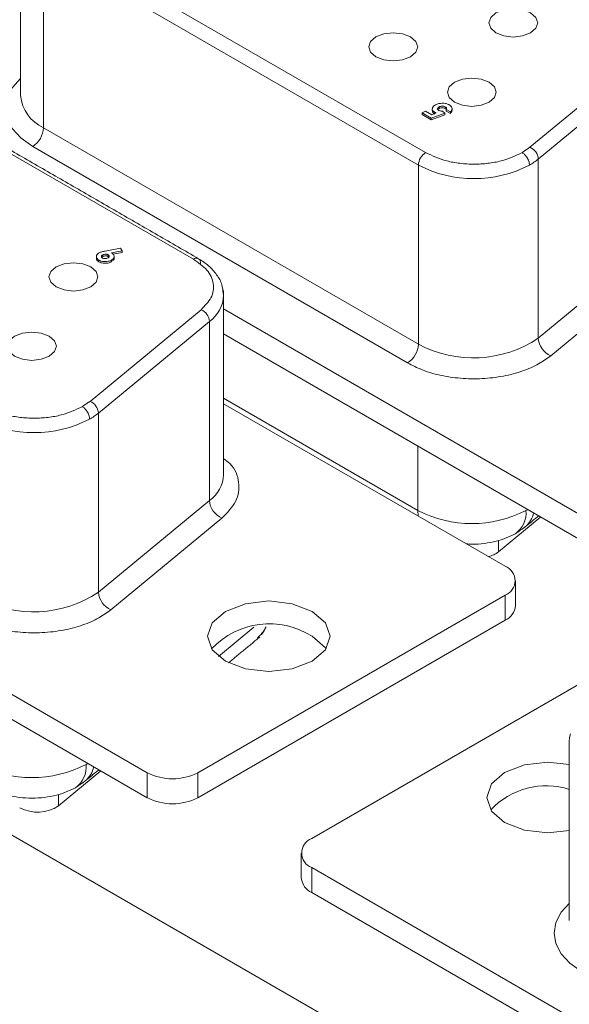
# Model space of a CAD drawing. Header units: inches. Extents: x 0.2 to 16.3, y 0.2 to 11.5.
# Tile 21 of 65: x 2.177 to 2.537, y 2.379 to 3.023. Entities that reach past the tile are written whole.
import ezdxf

# ---------------------------------------------------------------- set-up
doc = ezdxf.new("R2010")
doc.units = ezdxf.units.IN
doc.header["$MEASUREMENT"] = 0

msp = doc.modelspace()

# ---------------------------------------------------------------- linework, layer by layer
at = {"color": 7, "linetype": 'Continuous', "lineweight": 15}
for p, q in [((2.19757, 3.07721), (2.44265, 2.93573)), ((2.19286, 3.06905), (2.43793, 2.92757)), ((2.19286, 2.95201), (2.19286, 3.06905)), ((2.51082, 2.93918), (2.58342, 2.99905)), ((2.29087, 2.86607), (2.07691, 2.98959)), ((2.51629, 2.93153), (2.58888, 2.9914)), ((2.44029, 2.96163), (2.44248, 2.96289)), ((2.44628, 2.95818), (2.44029, 2.96163)), ((2.44029, 2.96163), (2.44029, 2.96054)), ((2.44029, 2.96054), (2.44628, 2.95709)), ((2.44248, 2.96289), (2.4466, 2.96052)), ((2.45511, 2.96149), (2.44628, 2.95818)), ((2.44628, 2.95709), (2.45511, 2.9604)), ((2.4466, 2.96052), (2.4496, 2.96166)), ((2.44866, 2.96205), (2.44866, 2.9613)), ((2.45147, 2.96555), (2.45147, 2.96446)), ((2.45358, 2.9629), (2.45511, 2.96149)), ((2.45511, 2.96149), (2.45511, 2.9604)), ((2.4555, 2.96569), (2.4555, 2.9646)), ((2.45882, 2.96241), (2.45613, 2.96396)), ((2.45613, 2.96396), (2.45613, 2.96287)), ((2.45613, 2.96287), (2.45882, 2.96132)), ((2.45882, 2.96241), (2.45882, 2.96132)), ((2.44628, 2.95818), (2.44628, 2.95709)), ((2.43793, 2.81053), (2.19286, 2.95201)), ((2.43086, 2.79828), (2.18579, 2.93976)), ((2.51629, 2.81449), (2.51629, 2.93153)), ((2.43793, 2.92757), (2.43793, 2.81053)), ((2.23326, 2.87141), (2.24316, 2.87328)), ((2.2442, 2.87146), (2.23741, 2.87018)), ((2.23846, 2.86929), (2.2442, 2.87037)), ((2.24316, 2.87328), (2.2442, 2.87146)), ((2.2442, 2.87146), (2.2442, 2.87037)), ((2.58888, 2.87436), (2.51629, 2.81449)), ((2.22909, 2.86545), (2.22909, 2.86437)), ((2.23161, 2.86779), (2.23161, 2.86888)), ((2.2351, 2.86899), (2.2351, 2.8679)), ((2.23721, 2.8655), (2.23721, 2.86441)), ((2.59708, 2.86288), (2.52448, 2.80301)), ((2.26073, 2.53049), (1.72191, 2.84155)), ((2.22328, 2.77318), (2.29588, 2.83305)), ((2.54827, 2.69649), (2.31062, 2.83368)), ((1.72191, 2.82521), (2.26073, 2.51416)), ((2.22874, 2.76553), (2.30134, 2.8254)), ((2.30134, 2.8254), (2.30134, 2.70837)), ((2.31062, 2.81735), (2.54827, 2.68016)), ((1.62597, 2.8051), (2.9789, 2.02406)), ((2.31062, 2.77516), (2.43749, 2.70192)), ((2.31062, 2.77165), (2.49454, 2.66547)), ((2.22874, 2.6485), (2.22874, 2.76553)), ((2.43749, 2.74411), (2.43749, 2.70192)), ((2.30134, 2.70837), (2.22874, 2.6485)), ((2.30953, 2.69689), (2.23694, 2.63702)), ((2.43749, 2.70192), (2.43772, 2.69828)), ((2.51791, 2.69769), (2.49027, 2.67489)), ((2.50602, 2.68989), (2.50771, 2.6911)), ((2.49027, 2.68233), (2.49027, 2.67489)), ((2.49454, 2.64642), (2.29373, 2.53049)), ((2.49454, 2.63009), (2.49454, 2.64642)), ((2.29373, 2.51416), (2.49454, 2.63009)), ((2.3072, 2.60653), (2.33043, 2.62569)), ((2.36821, 2.4875), (2.56903, 2.60343)), ((2.23037, 2.53169), (2.20273, 2.5089)), ((2.26073, 2.51416), (2.26073, 2.53049)), ((2.29373, 2.53049), (2.29373, 2.51416)), ((2.21847, 2.52389), (2.22017, 2.5251)), ((2.20273, 2.51634), (2.20273, 2.5089)), ((2.90702, 2.1574), (2.36821, 2.46845)), ((2.36821, 2.46845), (2.36821, 2.45212)), ((2.36821, 2.45212), (2.90702, 2.14106))]:
    msp.add_line(p, q, dxfattribs=at)
at = {"color": 7, "linetype": 'Continuous', "lineweight": 15, "flags": 128}
for points in [[(2.48864, 3.02702), (2.48517, 3.02402), (2.48395, 3.02049), (2.48517, 3.01695), (2.48864, 3.01396), (2.49383, 3.01195), (2.49995, 3.01125), (2.50607, 3.01195), (2.51126, 3.01396), (2.51473, 3.01695), (2.51595, 3.02049), (2.51473, 3.02402), (2.51126, 3.02702), (2.50607, 3.02902), (2.49995, 3.02972), (2.49383, 3.02902), (2.48864, 3.02702)], [(2.41015, 3.01137), (2.40668, 3.00837), (2.40546, 3.00484), (2.40668, 3.0013), (2.41015, 2.99831), (2.41534, 2.99631), (2.42146, 2.9956), (2.42758, 2.99631), (2.43278, 2.99831), (2.43624, 3.0013), (2.43746, 3.00484), (2.43624, 3.00837), (2.43278, 3.01137), (2.42758, 3.01337), (2.42146, 3.01408), (2.41534, 3.01337), (2.41015, 3.01137)], [(2.18579, 2.93976), (2.17816, 2.94513), (2.17249, 2.95125), (2.169, 2.95789), (2.16782, 2.9648), (2.169, 2.97171), (2.17249, 2.97835), (2.17782, 2.98418)], [(2.46153, 2.98171), (2.45806, 2.97871), (2.45685, 2.97518), (2.45806, 2.97164), (2.46153, 2.96865), (2.46672, 2.96664), (2.47285, 2.96594), (2.47897, 2.96664), (2.48416, 2.96865), (2.48763, 2.97164), (2.48885, 2.97518), (2.48763, 2.97871), (2.48416, 2.98171), (2.47897, 2.98371), (2.47285, 2.98441), (2.46672, 2.98371), (2.46153, 2.98171)], [(2.2011, 2.86102), (2.19763, 2.85803), (2.19641, 2.85449), (2.19763, 2.85096), (2.2011, 2.84796), (2.20629, 2.84596), (2.21241, 2.84526), (2.21853, 2.84596), (2.22372, 2.84796), (2.22719, 2.85096), (2.22841, 2.85449), (2.22719, 2.85803), (2.22372, 2.86102), (2.21853, 2.86303), (2.21241, 2.86373), (2.20629, 2.86303), (2.2011, 2.86102)], [(2.31062, 2.8424), (2.31042, 2.84498), (2.30971, 2.84796)], [(2.17399, 2.81571), (2.17052, 2.81272), (2.1693, 2.80918), (2.17052, 2.80565), (2.17399, 2.80265), (2.17918, 2.80065), (2.1853, 2.79995), (2.19143, 2.80065), (2.19662, 2.80265), (2.20009, 2.80565), (2.2013, 2.80918), (2.20009, 2.81272), (2.19662, 2.81571), (2.19143, 2.81772), (2.1853, 2.81842), (2.17918, 2.81772), (2.17399, 2.81571)], [(2.50937, 2.70262), (2.50896, 2.70237), (2.5082, 2.70192)], [(2.36844, 2.63595), (2.35547, 2.64095), (2.34016, 2.64271), (2.32485, 2.64095), (2.31188, 2.63595), (2.3032, 2.62846), (2.30016, 2.61962), (2.3032, 2.61078), (2.31188, 2.60329), (2.32485, 2.59828), (2.34016, 2.59653), (2.35547, 2.59828), (2.36844, 2.60329), (2.37711, 2.61078), (2.38016, 2.61962), (2.37711, 2.62846), (2.36844, 2.63595)], [(2.36844, 2.61962), (2.37711, 2.61212), (2.37758, 2.61145)], [(2.53728, 2.55581), (2.53677, 2.55349), (2.53658, 2.55091)], [(2.22183, 2.53662), (2.22142, 2.53637), (2.22066, 2.53592)], [(2.53658, 2.53594), (2.52259, 2.53739), (2.50729, 2.53564), (2.49431, 2.53063), (2.48564, 2.52314), (2.48259, 2.5143), (2.48564, 2.50546), (2.49431, 2.49797), (2.50729, 2.49297), (2.52259, 2.49121), (2.53658, 2.49267)], [(2.54454, 2.40067), (2.53691, 2.40603), (2.53124, 2.41216), (2.52775, 2.4188), (2.52658, 2.42571), (2.52775, 2.43261), (2.53124, 2.43926), (2.53658, 2.44508)]]:
    msp.add_lwpolyline(points, dxfattribs=at)
at = {"color": 7, "linetype": 'Continuous', "lineweight": 15}
for centre, radius, start, end in [((2.20351, 2.97553), 0.02582, 185.69483, 245.62533), ((2.17751, 2.95271), 0.01537, 302.6053, 357.39457), ((2.44817, 2.9271), 0.01025, 122.60557, 177.39437), ((2.50734, 2.93092), 0.00897, 3.90525, 67.13859), ((2.48957, 2.96419), 0.0422, 299.7828, 309.2794), ((2.47423, 2.99762), 0.0789, 242.60967, 297.39034), ((2.29271, 2.86382), 0.00291, 350.78634, 129.20291), ((2.28848, 2.84346), 0.02217, 305.46514, 357.26225), ((2.2924, 2.82479), 0.00897, 3.90519, 67.13851), ((2.47381, 2.87773), 0.07618, 241.9012, 303.88609), ((2.5297, 2.81541), 0.01345, 183.90499, 247.1389), ((2.42258, 2.81123), 0.01537, 302.6053, 357.39457), ((2.2198, 2.76492), 0.00897, 3.9052, 67.13849), ((2.18669, 2.83163), 0.0789, 242.6097, 297.39032), ((2.20203, 2.7982), 0.0422, 299.78276, 309.27945), ((2.28848, 2.72642), 0.02217, 305.46514, 357.26225), ((2.31476, 2.70928), 0.01345, 183.90499, 247.13895), ((2.47285, 2.77015), 0.07685, 242.60968, 297.39032), ((2.49151, 2.70028), 0.01677, 305.70273, 5.61986), ((2.49703, 2.70371), 0.01653, 310.27505, 348.43194), ((2.47924, 2.68924), 0.0181, 284.3842, 307.54869), ((2.49093, 2.65595), 0.01019, 290.78352, 69.21653), ((2.18627, 2.71174), 0.07618, 241.90123, 303.88607), ((2.24216, 2.64941), 0.01345, 183.90509, 247.13884), ((2.4897, 2.64078), 0.01174, 294.37485, 354.30501), ((2.34049, 2.57609), 0.05173, 57.29667, 136.86795), ((2.1853, 2.60416), 0.07685, 242.60972, 297.39029), ((2.20397, 2.53428), 0.01677, 305.70273, 5.61986), ((2.20949, 2.53771), 0.01653, 310.275, 348.43202), ((2.27723, 2.56234), 0.03586, 242.6097, 297.39026), ((2.52155, 2.47213), 0.0498, 72.44271, 136.92615), ((2.27723, 2.54601), 0.03586, 242.6097, 297.39026), ((2.18894, 2.52943), 0.02473, 241.90119, 303.88609), ((2.37182, 2.47797), 0.01019, 110.78328, 249.21672), ((2.37305, 2.46281), 0.01174, 185.69539, 245.62502)]:
    msp.add_arc(centre, radius, start, end, dxfattribs=at)
for points in [[(2.90142, 3.81964), (1.0554, 2.75396)], [(2.17782, 3.09), (2.17782, 2.97296)], [(2.2942, 2.8664), (2.08024, 2.98992)], [(2.44703, 2.96437), (2.44703, 2.96328)], [(2.4599, 2.96454), (2.4599, 2.96456)], [(2.4599, 2.96347), (2.4599, 2.96453)], [(2.51082, 2.93918), (2.50582, 2.93573)], [(2.22743, 2.86777), (2.22743, 2.86668)], [(2.2351, 2.8679), (2.23559, 2.86749)], [(2.31062, 2.84236), (2.31013, 2.84531)], [(2.31062, 2.72536), (2.31062, 2.8424)], [(2.22328, 2.77318), (2.21827, 2.76974)], [(2.50771, 2.69109), (2.51661, 2.69844)], [(2.5013, 2.68666), (2.50774, 2.69112)], [(2.50138, 2.63962), (2.50138, 2.65595)], [(2.33546, 2.6206), (2.33842, 2.62592)], [(2.31375, 2.60228), (2.33431, 2.61924)], [(2.33741, 2.62356), (2.33277, 2.61861)], [(2.53658, 2.55091), (2.53658, 2.43387)], [(2.22017, 2.5251), (2.22907, 2.53244)], [(2.21375, 2.52066), (2.2202, 2.52513)], [(2.36137, 2.47797), (2.36137, 2.46164)]]:
    msp.add_open_spline(points, degree=1, dxfattribs=at)
for points, knots in [([(2.44866, 2.96205), (2.44817, 2.96239), (2.4473, 2.96301), (2.44694, 2.96415), (2.44716, 2.96524), (2.44793, 2.96617), (2.4487, 2.96666), (2.44903, 2.96687)], [0, 0, 0, 0, 0.241211, 0.436073, 0.630152, 0.843693, 1, 1, 1, 1]), ([(2.44903, 2.96687), (2.44974, 2.9672), (2.45102, 2.96781), (2.45341, 2.96807), (2.45558, 2.96792), (2.45711, 2.96745), (2.45781, 2.96707), (2.45799, 2.96697)], [0, 0, 0, 0, 0.271691, 0.491673, 0.7113, 0.922772, 1, 1, 1, 1]), ([(2.45799, 2.96697), (2.45858, 2.96656), (2.45959, 2.96585), (2.46001, 2.96454), (2.45976, 2.96339), (2.45913, 2.96273), (2.45882, 2.96241)], [0, 0, 0, 0, 0.3144711, 0.5472923, 0.7800412, 1, 1, 1, 1]), ([(2.44706, 2.96329), (2.44708, 2.96296), (2.44712, 2.96226), (2.44784, 2.96147), (2.44846, 2.96109), (2.44866, 2.96096)], [0, 0, 0, 0, 0.3820173, 0.8055161, 1, 1, 1, 1]), ([(2.4496, 2.96166), (2.44951, 2.96168), (2.44934, 2.96174), (2.44901, 2.96187), (2.4488, 2.96198), (2.44866, 2.96205)], [0, 0, 0, 0, 0.253809, 0.507789, 1, 1, 1, 1]), ([(2.45147, 2.96555), (2.45117, 2.96535), (2.45067, 2.96501), (2.45045, 2.96438), (2.45055, 2.96387), (2.45086, 2.96352), (2.45111, 2.96336), (2.45119, 2.96331)], [0, 0, 0, 0, 0.312612, 0.53103, 0.749504, 0.916448, 1, 1, 1, 1]), ([(2.4507, 2.96375), (2.45077, 2.96387), (2.45093, 2.96414), (2.45127, 2.96434), (2.45147, 2.96446)], [0, 0, 0, 0, 0.420928, 1, 1, 1, 1]), ([(2.45119, 2.96331), (2.45141, 2.96321), (2.45191, 2.96299), (2.45278, 2.96289), (2.45336, 2.9629), (2.45358, 2.9629)], [0, 0, 0, 0, 0.324565, 0.736505, 1, 1, 1, 1]), ([(2.4555, 2.96569), (2.45523, 2.96581), (2.45471, 2.96605), (2.45374, 2.96615), (2.45279, 2.96607), (2.45203, 2.96585), (2.45162, 2.96563), (2.45147, 2.96555)], [0, 0, 0, 0, 0.227568, 0.439246, 0.634113, 0.860923, 1, 1, 1, 1]), ([(2.45147, 2.96446), (2.45182, 2.96463), (2.45241, 2.96492), (2.45349, 2.96505), (2.45442, 2.96501), (2.4551, 2.96481), (2.45541, 2.96465), (2.4555, 2.9646)], [0, 0, 0, 0, 0.3011308, 0.5085659, 0.7154936, 0.9187188, 1, 1, 1, 1]), ([(2.45613, 2.96396), (2.45623, 2.96422), (2.4564, 2.96465), (2.4561, 2.96527), (2.45571, 2.96554), (2.4555, 2.96569)], [0, 0, 0, 0, 0.422221, 0.700059, 1, 1, 1, 1]), ([(2.4555, 2.9646), (2.45578, 2.96443), (2.45607, 2.96425), (2.45614, 2.96403), (2.45614, 2.96401)], [0, 0, 0, 0, 0.943448, 1, 1, 1, 1]), ([(2.45882, 2.96132), (2.45927, 2.96179), (2.45993, 2.96247), (2.45985, 2.96324), (2.45982, 2.96347)], [0, 0, 0, 0, 0.6880688, 1, 1, 1, 1]), ([(2.50582, 2.93573), (2.50142, 2.93368), (2.49466, 2.93053), (2.48337, 2.92856), (2.47423, 2.92799), (2.4651, 2.92856), (2.4538, 2.93053), (2.44704, 2.93368), (2.44265, 2.93573)], [0, 0, 0, 0, 0.239457, 0.368361, 0.5, 0.631639, 0.760543, 1, 1, 1, 1]), ([(2.51053, 2.92757), (2.51045, 2.92839), (2.51027, 2.93009), (2.509, 2.93265), (2.50741, 2.93463), (2.50634, 2.93538), (2.50582, 2.93573)], [0, 0, 0, 0, 0.270261, 0.562429, 0.789736, 1, 1, 1, 1]), ([(2.22909, 2.86545), (2.22861, 2.86579), (2.22774, 2.8664), (2.22735, 2.86754), (2.22751, 2.86866), (2.22819, 2.86958), (2.22891, 2.87003), (2.22914, 2.87018)], [0, 0, 0, 0, 0.24502, 0.446425, 0.646433, 0.888493, 1, 1, 1, 1]), ([(2.22914, 2.87018), (2.22975, 2.87045), (2.23067, 2.87087), (2.23214, 2.87119), (2.23289, 2.87134), (2.23326, 2.87141)], [0, 0, 0, 0, 0.4931, 0.746233, 1, 1, 1, 1]), ([(2.23741, 2.87018), (2.23786, 2.86986), (2.23877, 2.86922), (2.23912, 2.86802), (2.23885, 2.86688), (2.23809, 2.86605), (2.23743, 2.86564), (2.23721, 2.8655)], [0, 0, 0, 0, 0.234709, 0.471449, 0.675243, 0.891235, 1, 1, 1, 1]), ([(2.22744, 2.86668), (2.22749, 2.86628), (2.22759, 2.86552), (2.22842, 2.86477), (2.22897, 2.86444), (2.22909, 2.86437)], [0, 0, 0, 0, 0.46137, 0.8813, 1, 1, 1, 1]), ([(2.23721, 2.8655), (2.23658, 2.8652), (2.23544, 2.86467), (2.23331, 2.86444), (2.23133, 2.86458), (2.22991, 2.86501), (2.22926, 2.86536), (2.22909, 2.86545)], [0, 0, 0, 0, 0.2641428, 0.4824547, 0.7002587, 0.92306, 1, 1, 1, 1]), ([(2.22909, 2.86437), (2.22966, 2.8641), (2.23081, 2.86355), (2.23296, 2.86335), (2.23498, 2.86352), (2.23637, 2.86395), (2.23703, 2.86431), (2.23721, 2.86441)], [0, 0, 0, 0, 0.243081, 0.488162, 0.6984, 0.917464, 1, 1, 1, 1]), ([(2.2314, 2.86684), (2.23122, 2.86698), (2.23086, 2.86724), (2.23074, 2.86772), (2.23084, 2.86821), (2.23118, 2.86861), (2.2315, 2.86881), (2.23161, 2.86888)], [0, 0, 0, 0, 0.222604, 0.432551, 0.634287, 0.870859, 1, 1, 1, 1]), ([(2.23098, 2.86722), (2.23107, 2.86734), (2.23122, 2.86755), (2.23149, 2.86772), (2.23161, 2.86779)], [0, 0, 0, 0, 0.576686, 1, 1, 1, 1]), ([(2.23497, 2.86693), (2.2347, 2.8668), (2.2342, 2.86656), (2.23327, 2.86643), (2.23244, 2.86647), (2.2318, 2.86663), (2.23151, 2.86678), (2.2314, 2.86684)], [0, 0, 0, 0, 0.2671, 0.486142, 0.704515, 0.886096, 1, 1, 1, 1]), ([(2.23161, 2.86888), (2.23188, 2.86901), (2.23237, 2.86925), (2.23329, 2.86938), (2.2341, 2.86935), (2.23471, 2.86919), (2.23499, 2.86904), (2.2351, 2.86899)], [0, 0, 0, 0, 0.2697973, 0.490769, 0.7120177, 0.8862841, 1, 1, 1, 1]), ([(2.23161, 2.86779), (2.23188, 2.86792), (2.23237, 2.86816), (2.23329, 2.8683), (2.2341, 2.86826), (2.23471, 2.8681), (2.23499, 2.86795), (2.2351, 2.8679)], [0, 0, 0, 0, 0.2697973, 0.490769, 0.7120177, 0.8862841, 1, 1, 1, 1]), ([(2.2351, 2.86899), (2.23529, 2.86885), (2.23568, 2.86858), (2.23585, 2.86807), (2.23573, 2.86759), (2.2354, 2.86721), (2.23509, 2.86701), (2.23497, 2.86693)], [0, 0, 0, 0, 0.227086, 0.457326, 0.652073, 0.864058, 1, 1, 1, 1]), ([(2.23721, 2.86441), (2.23774, 2.8648), (2.23867, 2.86548), (2.2391, 2.86638), (2.23901, 2.86677), (2.239, 2.86679)], [0, 0, 0, 0, 0.5593341, 0.9783994, 1, 1, 1, 1]), ([(2.23902, 2.86679), (2.23902, 2.86697), (2.23902, 2.86733), (2.23902, 2.8677), (2.23902, 2.86788)], [0, 0, 0, 0, 0.4999817, 1, 1, 1, 1]), ([(2.29087, 2.86607), (2.29408, 2.86382), (2.30071, 2.85915), (2.30465, 2.85013), (2.30348, 2.84086), (2.29836, 2.8356), (2.29588, 2.83305)], [0, 0, 0, 0, 0.242229, 0.5, 0.757771, 1, 1, 1, 1]), ([(2.31013, 2.84531), (2.30998, 2.84666), (2.30957, 2.85031), (2.30637, 2.85595), (2.30125, 2.86182), (2.2965, 2.86491), (2.2942, 2.8664)], [0, 0, 0, 0, 0.170053, 0.45987, 0.738398, 1, 1, 1, 1]), ([(2.52448, 2.80301), (2.52194, 2.80116), (2.51668, 2.79732), (2.50609, 2.79275), (2.49355, 2.78938), (2.47963, 2.78773), (2.46542, 2.78796), (2.45206, 2.79002), (2.44026, 2.79345), (2.43392, 2.79671), (2.43086, 2.79828)], [0, 0, 0, 0, 0.114511, 0.237561, 0.367044, 0.5, 0.632956, 0.762439, 0.885489, 1, 1, 1, 1]), ([(2.21827, 2.76974), (2.21388, 2.76769), (2.20712, 2.76453), (2.19583, 2.76256), (2.18669, 2.76199), (2.17755, 2.76256), (2.16626, 2.76453), (2.1595, 2.76769), (2.15511, 2.76974)], [0, 0, 0, 0, 0.239457, 0.368361, 0.5, 0.631639, 0.760543, 1, 1, 1, 1]), ([(2.22299, 2.76157), (2.22291, 2.76239), (2.22273, 2.7641), (2.22146, 2.76666), (2.21987, 2.76864), (2.21879, 2.76938), (2.21827, 2.76974)], [0, 0, 0, 0, 0.270261, 0.562429, 0.789736, 1, 1, 1, 1]), ([(2.31062, 2.73574), (2.31202, 2.73469), (2.31788, 2.73026), (2.32137, 2.72028), (2.32002, 2.70762), (2.31296, 2.70039), (2.30953, 2.69689)], [0, 0, 0, 0, 0.096047, 0.403545, 0.711043, 1, 1, 1, 1]), ([(2.46926, 2.68007), (2.47046, 2.67998), (2.47439, 2.67968), (2.48108, 2.68023), (2.49124, 2.68195), (2.49734, 2.6848), (2.5013, 2.68666)], [0, 0, 0, 0, 0.102654, 0.338906, 0.570249, 1, 1, 1, 1]), ([(2.23694, 2.63702), (2.2344, 2.63517), (2.22914, 2.63132), (2.21855, 2.62675), (2.20601, 2.62339), (2.19209, 2.62174), (2.17788, 2.62197), (2.16452, 2.62402), (2.15272, 2.62746), (2.14638, 2.63072), (2.14332, 2.63229)], [0, 0, 0, 0, 0.114511, 0.237561, 0.367044, 0.5, 0.632956, 0.762439, 0.885489, 1, 1, 1, 1]), ([(2.15685, 2.52066), (2.16081, 2.51882), (2.1669, 2.51598), (2.17707, 2.5142), (2.1853, 2.51369), (2.19353, 2.5142), (2.2037, 2.51598), (2.20979, 2.51882), (2.21375, 2.52066)], [0, 0, 0, 0, 0.239457, 0.368361, 0.5, 0.631639, 0.760543, 1, 1, 1, 1])]:
    msp.add_open_spline(points, degree=3, knots=knots, dxfattribs=at)

doc.saveas('drawing.dxf')
